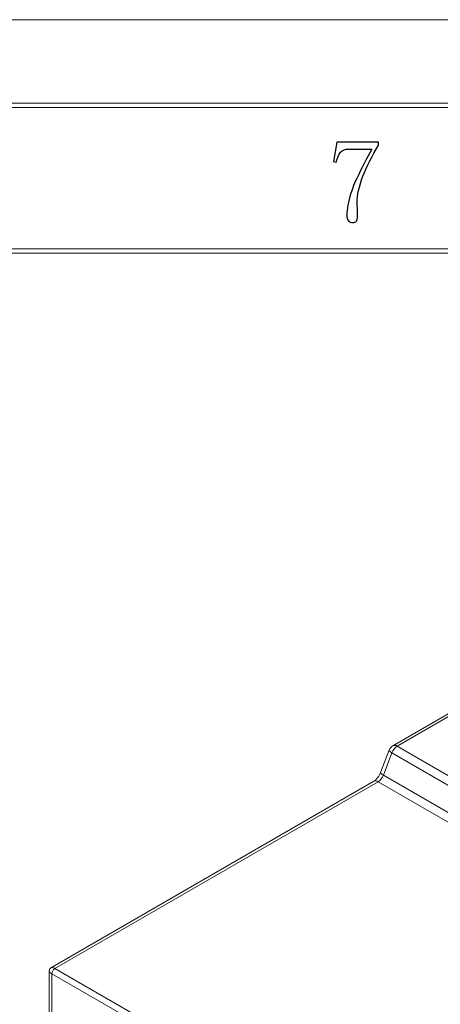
# Model space of a CAD drawing. Header units: millimetres. Extents: x -420 to 420, y -297 to 297.
# Tile 134 of 146: x 206 to 255, y 182 to 297. Entities that reach past the tile are written whole.
import ezdxf

# ---------------------------------------------------------------- set-up
doc = ezdxf.new("R2010")
doc.units = ezdxf.units.MM
doc.header["$MEASUREMENT"] = 0
doc.layers.add('layer 1', color=7, linetype='Continuous')

msp = doc.modelspace()

# ---------------------------------------------------------------- linework, layer by layer
at = {"layer": 'layer 1', "lineweight": 9}
for points in [[(-420.4338, 296.9891), (-420.4338, 296.9891), (420.1294, 296.9891), (420.1294, 296.9891)], [(-420.4338, 296.9891), (-420.4338, 296.9891), (420.1294, 296.9891), (420.1294, 296.9891)], [(-420.4338, 296.9891), (-420.4338, 296.9891), (420.1294, 296.9891), (420.1294, 296.9891)], [(-420.4338, 296.9891), (-420.4338, 296.9891), (420.1294, 296.9891), (420.1294, 296.9891)], [(-420.4338, 296.9891), (-420.4338, 296.9891), (420.1294, 296.9891), (420.1294, 296.9891)], [(-420.4338, 296.9891), (-420.4338, 296.9891), (420.1294, 296.9891), (420.1294, 296.9891)], [(-420.4338, 296.9891), (-420.4338, 296.9891), (420.1294, 296.9891), (420.1294, 296.9891)], [(-420.4338, 296.9891), (-420.4338, 296.9891), (420.1294, 296.9891), (420.1294, 296.9891)], [(-420.4338, 296.9891), (-420.4338, 296.9891), (420.1294, 296.9891), (420.1294, 296.9891)], [(-420.4338, 296.9891), (-420.4338, 296.9891), (420.1294, 296.9891), (420.1294, 296.9891)], [(-420.4338, 296.9891), (-420.4338, 296.9891), (420.1294, 296.9891), (420.1294, 296.9891)], [(-420.4338, 296.9891), (-420.4338, 296.9891), (420.1294, 296.9891), (420.1294, 296.9891)], [(-420.4338, 296.9891), (-420.4338, 296.9891), (420.1294, 296.9891), (420.1294, 296.9891)], [(-420.4338, 296.9891), (-420.4338, 296.9891), (420.1294, 296.9891), (420.1294, 296.9891)], [(-420.4338, 296.9891), (-420.4338, 296.9891), (420.1294, 296.9891), (420.1294, 296.9891)], [(-420.4338, 296.9891), (-420.4338, 296.9891), (420.1294, 296.9891), (420.1294, 296.9891)], [(-420.4338, 296.9891), (-420.4338, 296.9891), (420.1294, 296.9891), (420.1294, 296.9891)], [(-420.4338, 296.9891), (-420.4338, 296.9891), (420.1294, 296.9891), (420.1294, 296.9891)], [(-420.4338, 296.9891), (-420.4338, 296.9891), (420.1294, 296.9891), (420.1294, 296.9891)], [(-420.4338, 296.9891), (-420.4338, 296.9891), (420.1294, 296.9891), (420.1294, 296.9891)], [(-420.4338, 296.9891), (-420.4338, 296.9891), (420.1294, 296.9891), (420.1294, 296.9891)], [(308.3302, 246.0568), (308.3302, 246.0568), (249.6971, 212.2086), (249.6971, 212.2086)], [(308.8301, 246.0073), (308.8301, 246.0073), (250.1971, 212.1591), (250.1971, 212.1591)], [(249.2638, 211.7018), (249.2638, 211.7018), (248.2568, 209.0854), (248.2568, 209.0854)], [(249.6971, 212.2086), (249.4989, 212.0942), (249.346, 211.9153), (249.2638, 211.7018)], [(250.1971, 212.1591), (249.9142, 211.9779), (249.6985, 211.7089), (249.5831, 211.3933)], [(250.1971, 212.1591), (250.0512, 212.2636), (249.8607, 212.2825), (249.6971, 212.2086)], [(250.1971, 212.1591), (250.1971, 212.1591), (287.6737, 190.5243), (287.6737, 190.5243)], [(249.5831, 211.3933), (249.5831, 211.3933), (248.5761, 208.7769), (248.5761, 208.7769)], [(287.0598, 189.7585), (287.0598, 189.7585), (249.5831, 211.3933), (249.5831, 211.3933)], [(247.9622, 208.0111), (247.8163, 208.1156), (247.6257, 208.1344), (247.4622, 208.0606)], [(247.9622, 208.0111), (248.2451, 208.1923), (248.4607, 208.4613), (248.5761, 208.7769)], [(248.2568, 209.0854), (248.3096, 208.9386), (248.4276, 208.8247), (248.5761, 208.7769)], [(248.5761, 208.7769), (248.5761, 208.7769), (286.0528, 187.1421), (286.0528, 187.1421)], [(247.4622, 208.0606), (247.4622, 208.0606), (209.7923, 186.3142), (209.7923, 186.3142)], [(247.9622, 208.0111), (247.9622, 208.0111), (210.1887, 186.2049), (210.1887, 186.2049)], [(285.4388, 186.3762), (285.4388, 186.3762), (247.9622, 208.0111), (247.9622, 208.0111)], [(210.1887, 186.2049), (210.003, 186.3122), (209.8612, 186.3518), (209.7941, 186.3152)], [(210.1887, 186.2049), (210.003, 186.3122), (209.8612, 186.3518), (209.7941, 186.3152)], [(210.1887, 186.2049), (210.003, 186.3122), (209.8612, 186.3518), (209.7941, 186.3152)], [(210.1887, 186.2049), (210.003, 186.3122), (209.8612, 186.3518), (209.7941, 186.3152)], [(210.1887, 186.2049), (210.003, 186.3122), (209.8612, 186.3518), (209.7941, 186.3152)], [(210.1887, 186.2049), (210.003, 186.3122), (209.8612, 186.3518), (209.7941, 186.3152)], [(210.1887, 186.2049), (210.003, 186.3122), (209.8612, 186.3518), (209.7941, 186.3152)], [(210.1887, 186.2049), (210.003, 186.3122), (209.8612, 186.3518), (209.7941, 186.3152)], [(210.1887, 186.2049), (210.003, 186.3122), (209.8612, 186.3518), (209.7941, 186.3152)], [(210.1887, 186.2049), (210.003, 186.3122), (209.8612, 186.3518), (209.7941, 186.3152)], [(210.1887, 186.2049), (210.003, 186.3122), (209.8612, 186.3518), (209.7941, 186.3152)], [(210.1887, 186.2049), (210.003, 186.3122), (209.8612, 186.3518), (209.7941, 186.3152)], [(210.1887, 186.2049), (210.003, 186.3121), (209.8612, 186.3518), (209.7941, 186.3152)], [(210.1887, 186.2049), (210.003, 186.3121), (209.8612, 186.3518), (209.7941, 186.3152)], [(210.1887, 186.2049), (210.003, 186.3121), (209.8612, 186.3518), (209.7941, 186.3152)], [(210.1887, 186.2049), (210.003, 186.3121), (209.8612, 186.3518), (209.7941, 186.3152)], [(210.1887, 186.2049), (210.003, 186.3121), (209.8612, 186.3518), (209.7941, 186.3152)], [(210.1887, 186.2049), (210.003, 186.3121), (209.8612, 186.3518), (209.7941, 186.3152)], [(210.1887, 186.2049), (210.003, 186.3121), (209.8612, 186.3518), (209.7941, 186.3152)], [(210.1887, 186.2049), (210.003, 186.3121), (209.8612, 186.3518), (209.7941, 186.3152)], [(210.1887, 186.2049), (210.003, 186.3121), (209.8612, 186.3518), (209.7941, 186.3152)], [(209.7941, 186.3152), (209.7941, 186.3152), (209.7941, 186.3152), (209.7941, 186.3152)], [(209.5423, 185.8812), (209.5423, 185.8812), (209.5423, 68.5385), (209.5423, 68.5385)], [(209.5423, 185.8794), (209.5439, 185.803), (209.6492, 185.6999), (209.8352, 185.5926)], [(209.5423, 185.8794), (209.5423, 185.8794), (209.5423, 185.8793), (209.5423, 185.8793)], [(209.5423, 185.8794), (209.5439, 185.803), (209.6492, 185.6999), (209.8352, 185.5926)], [(209.5423, 185.8794), (209.5439, 185.803), (209.6492, 185.6999), (209.8352, 185.5926)], [(209.5423, 185.8794), (209.5439, 185.803), (209.6492, 185.6999), (209.8352, 185.5925)], [(209.5423, 185.8794), (209.5439, 185.803), (209.6492, 185.6999), (209.8352, 185.5925)], [(209.5423, 185.8794), (209.5439, 185.803), (209.6492, 185.6999), (209.8352, 185.5925)], [(209.5423, 185.8794), (209.5439, 185.803), (209.6492, 185.6999), (209.8352, 185.5925)], [(209.5423, 185.8794), (209.5439, 185.803), (209.6492, 185.6999), (209.8352, 185.5925)], [(209.5423, 185.8794), (209.5439, 185.803), (209.6492, 185.6999), (209.8352, 185.5925)], [(209.5423, 185.8794), (209.5439, 185.803), (209.6492, 185.6999), (209.8352, 185.5925)], [(209.5423, 185.8794), (209.5439, 185.803), (209.6492, 185.6999), (209.8352, 185.5925)], [(209.5423, 185.8794), (209.5439, 185.803), (209.6492, 185.6999), (209.8352, 185.5925)], [(209.5423, 185.8794), (209.5439, 185.803), (209.6492, 185.6999), (209.8352, 185.5925)], [(209.5423, 185.8794), (209.5439, 185.803), (209.6492, 185.6999), (209.8352, 185.5925)], [(209.5423, 185.8794), (209.5439, 185.803), (209.6492, 185.6999), (209.8352, 185.5925)], [(209.5423, 185.8794), (209.5439, 185.803), (209.6492, 185.6999), (209.8352, 185.5925)], [(209.5423, 185.8794), (209.5439, 185.803), (209.6492, 185.6999), (209.8352, 185.5925)], [(209.5423, 185.8794), (209.5439, 185.803), (209.6492, 185.6999), (209.8352, 185.5925)], [(209.5423, 185.8793), (209.5439, 185.803), (209.6492, 185.6999), (209.8352, 185.5925)], [(209.5423, 185.8793), (209.5439, 185.803), (209.6492, 185.6999), (209.8352, 185.5925)], [(209.5423, 185.8793), (209.5439, 185.803), (209.6492, 185.6999), (209.8352, 185.5925)], [(210.1887, 186.2049), (209.9784, 186.0704), (209.8465, 185.842), (209.8352, 185.5926)], [(254.3829, 159.8757), (254.3829, 159.8757), (209.8352, 185.5926), (209.8352, 185.5926)], [(209.8352, 185.5926), (209.8352, 185.5926), (209.8352, 68.0107), (209.8352, 68.0107)], [(209.8352, 185.5926), (209.8352, 185.5926), (209.8352, 185.5925), (209.8352, 185.5925)], [(210.1887, 186.2049), (210.1887, 186.2049), (254.7365, 160.4881), (254.7365, 160.4881)], [(210.1887, 186.2049), (210.1887, 186.2049), (210.1887, 186.2049), (210.1887, 186.2049)]]:
    msp.add_open_spline(points, degree=3, dxfattribs=at)
for points, knots in [([(-410.439, 286.7332), (-410.439, 286.7332), (-410.439, 287.2336), (-410.439, 287.2336), (-410.439, 287.2336), (-410.439, 287.2336), (410.1346, 287.2336), (410.1346, 287.2336), (410.1346, 287.2336), (410.1346, 287.2336), (410.1346, 286.7332), (410.1346, 286.7332), (410.1346, 286.7332), (410.1346, 286.7332), (-410.439, 286.7332), (-410.439, 286.7332)], [0, 0, 0, 0, 0.2, 0.2, 0.2, 0.2, 0.4, 0.4, 0.4, 0.4, 0.6, 0.6, 0.6, 0.6, 1, 1, 1, 1]), ([(-393.4478, 269.7236), (-393.4478, 269.7236), (-393.4478, 270.2239), (-393.4478, 270.2239), (-393.4478, 270.2239), (-393.4478, 270.2239), (393.1434, 270.2239), (393.1434, 270.2239), (393.1434, 270.2239), (393.1434, 270.2239), (393.1434, 269.7236), (393.1434, 269.7236), (393.1434, 269.7236), (393.1434, 269.7236), (-393.4478, 269.7236), (-393.4478, 269.7236)], [0, 0, 0, 0, 0.2, 0.2, 0.2, 0.2, 0.4, 0.4, 0.4, 0.4, 0.6, 0.6, 0.6, 0.6, 1, 1, 1, 1]), ([(249.5831, 211.3933), (249.5831, 211.3933), (249.457, 211.472), (249.457, 211.472), (249.457, 211.472), (249.457, 211.472), (249.3593, 211.5456), (249.3593, 211.5456), (249.3593, 211.5456), (249.3593, 211.5456), (249.2937, 211.6115), (249.2937, 211.6115), (249.2937, 211.6115), (249.2937, 211.6115), (249.2629, 211.6671), (249.2629, 211.6671), (249.2629, 211.6671), (249.2629, 211.6671), (249.2638, 211.7018), (249.2638, 211.7018)], [0, 0, 0, 0, 0.16666667, 0.16666667, 0.16666667, 0.16666667, 0.33333333, 0.33333333, 0.33333333, 0.33333333, 0.5, 0.5, 0.5, 0.5, 0.66666667, 0.66666667, 0.66666667, 0.66666667, 1, 1, 1, 1]), ([(248.2568, 209.0854), (248.2197, 208.9986), (248.1826, 208.9118), (248.1386, 208.8268), (248.1386, 208.8268), (248.0767, 208.7072), (248.001, 208.5911), (247.9193, 208.4855), (247.9193, 208.4855), (247.8371, 208.3792), (247.7487, 208.2835), (247.6676, 208.2123), (247.6676, 208.2123), (247.5953, 208.1487), (247.5287, 208.1046), (247.4622, 208.0606)], [0, 0, 0, 0, 0.2, 0.2, 0.2, 0.2, 0.4, 0.4, 0.4, 0.4, 0.6, 0.6, 0.6, 0.6, 1, 1, 1, 1]), ([(209.8083, 186.3124), (209.7847, 186.3024), (209.7611, 186.2924), (209.7397, 186.2792), (209.7397, 186.2792), (209.689, 186.248), (209.6503, 186.1988), (209.6183, 186.1461), (209.6183, 186.1461), (209.5841, 186.09), (209.5575, 186.0299), (209.5497, 185.9669), (209.5497, 185.9669), (209.5458, 185.9354), (209.5467, 185.9031), (209.5475, 185.8709)], [0, 0, 0, 0, 0.2, 0.2, 0.2, 0.2, 0.4, 0.4, 0.4, 0.4, 0.6, 0.6, 0.6, 0.6, 1, 1, 1, 1])]:
    msp.add_open_spline(points, degree=3, knots=knots, dxfattribs=at)
at = {"layer": 'layer 1'}
msp.add_open_spline([(248.0011, 282.3193), (247.2423, 281.0894), (246.6362, 279.8852), (246.185, 278.7085), (246.185, 278.7085), (245.7338, 277.532), (245.507, 276.5106), (245.507, 275.6422), (245.507, 275.6422), (245.507, 275.4961), (245.5163, 275.2901), (245.5349, 275.0167), (245.5349, 275.0167), (245.551, 274.7459), (245.5603, 274.4309), (245.5603, 274.0672), (245.5603, 274.0672), (245.5603, 273.7777), (245.5163, 273.5786), (245.4262, 273.4696), (245.4262, 273.4696), (245.3359, 273.3632), (245.1809, 273.3076), (244.9659, 273.3076), (244.9659, 273.3076), (244.783, 273.3076), (244.6302, 273.3701), (244.503, 273.4975), (244.503, 273.4975), (244.378, 273.6248), (244.3134, 273.8518), (244.3134, 274.176), (244.3134, 274.176), (244.3134, 274.8639), (244.4683, 275.7139), (244.7737, 276.7284), (244.7737, 276.7284), (245.0815, 277.7405), (245.9051, 279.459), (247.2423, 281.8839), (247.2423, 281.8839), (247.2423, 281.8839), (244.5309, 281.8839), (244.5309, 281.8839), (244.5309, 281.8839), (244.1329, 281.8839), (243.8158, 281.7588), (243.5822, 281.5041), (243.5822, 281.5041), (243.3463, 281.2516), (243.1751, 280.8718), (243.0662, 280.3645), (243.0662, 280.3645), (243.0662, 280.3645), (242.7425, 280.4178), (242.7425, 280.4178), (242.7425, 280.4178), (242.7425, 280.4178), (243.1219, 282.6991), (243.1219, 282.6991), (243.1219, 282.6991), (243.1219, 282.6991), (248.0011, 282.6991), (248.0011, 282.6991), (248.0011, 282.6991), (248.0011, 282.6991), (248.0011, 282.3193), (248.0011, 282.3193)], degree=3, knots=[0, 0, 0, 0, 0.05555556, 0.05555556, 0.05555556, 0.05555556, 0.11111111, 0.11111111, 0.11111111, 0.11111111, 0.16666667, 0.16666667, 0.16666667, 0.16666667, 0.22222222, 0.22222222, 0.22222222, 0.22222222, 0.27777778, 0.27777778, 0.27777778, 0.27777778, 0.33333333, 0.33333333, 0.33333333, 0.33333333, 0.38888889, 0.38888889, 0.38888889, 0.38888889, 0.44444444, 0.44444444, 0.44444444, 0.44444444, 0.5, 0.5, 0.5, 0.5, 0.55555556, 0.55555556, 0.55555556, 0.55555556, 0.61111111, 0.61111111, 0.61111111, 0.61111111, 0.66666667, 0.66666667, 0.66666667, 0.66666667, 0.72222222, 0.72222222, 0.72222222, 0.72222222, 0.77777778, 0.77777778, 0.77777778, 0.77777778, 0.83333333, 0.83333333, 0.83333333, 0.83333333, 0.88888889, 0.88888889, 0.88888889, 0.88888889, 1, 1, 1, 1], dxfattribs=at)

doc.saveas('drawing.dxf')
